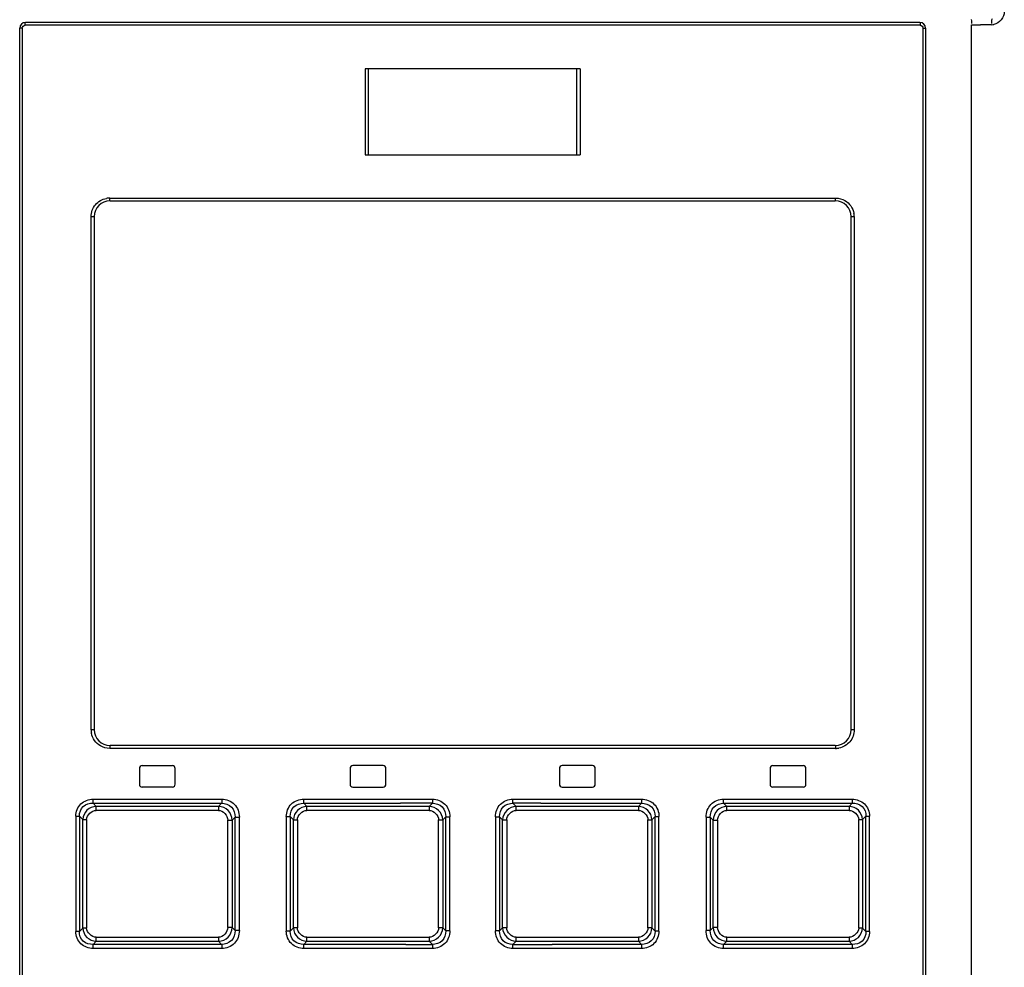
# Model space of a CAD drawing. Header units: inches. Extents: x 0 to 117, y 0 to 83.
# Tile 8 of 57: x 18.24 to 20.94, y 49.86 to 52.46. Entities that reach past the tile are written whole.
import ezdxf

# ---------------------------------------------------------------- set-up
doc = ezdxf.new("R2010")
doc.units = ezdxf.units.IN
doc.header["$LTSCALE"] = 6.431102
doc.header["$MEASUREMENT"] = 0
doc.layers.get('0').update_dxf_attribs({"linetype": 'CONTINUOUS'})

msp = doc.modelspace()

# ---------------------------------------------------------------- linework, layer by layer
at = {"color": 7, "linetype": 'CONTINUOUS'}
for p, q in [((18.2375, 47.4292), (18.2375, 52.441)), ((18.2445, 52.441), (18.2375, 52.441)), ((18.2445, 52.441), (18.2445, 47.4292)), ((20.7109, 52.4489), (18.2524, 52.4489)), ((20.71, 52.4568), (18.2533, 52.4568)), ((20.7187, 47.4292), (20.7187, 52.441)), ((20.7187, 52.441), (20.7257, 52.441)), ((20.7257, 52.441), (20.7257, 47.4292)), ((20.8517, 47.3876), (20.8517, 52.4506)), ((19.7769, 52.3298), (19.1863, 52.3298)), ((19.1864, 52.3298), (19.1864, 52.0936)), ((19.1959, 52.0936), (19.1959, 52.3298)), ((19.7673, 52.0936), (19.7673, 52.3298)), ((19.7769, 52.3298), (19.7769, 52.0936)), ((19.1863, 52.0936), (19.7769, 52.0936)), ((18.4849, 51.9745), (20.4784, 51.9745)), ((18.4856, 51.9666), (20.4777, 51.9666)), ((18.4336, 50.5139), (18.4336, 51.9233)), ((18.4336, 51.9233), (18.4423, 51.9233)), ((18.4423, 51.9233), (18.4423, 50.5139)), ((20.521, 50.5139), (20.521, 51.9233)), ((20.521, 51.9233), (20.5296, 51.9233)), ((20.5296, 51.9233), (20.5296, 50.5139)), ((18.4423, 50.5139), (18.4336, 50.5139)), ((20.5296, 50.5139), (20.521, 50.5139)), ((20.4784, 50.4627), (18.4849, 50.4627)), ((20.4777, 50.4706), (18.4856, 50.4706)), ((18.5663, 50.4076), (18.5663, 50.3643)), ((18.5742, 50.4154), (18.6568, 50.4154)), ((18.6647, 50.3643), (18.6647, 50.4076)), ((19.145, 50.4076), (19.145, 50.3643)), ((19.2356, 50.4154), (19.1529, 50.4154)), ((19.2434, 50.3643), (19.2434, 50.4076)), ((19.7198, 50.4076), (19.7198, 50.3643)), ((19.8104, 50.4154), (19.7277, 50.4154)), ((19.8183, 50.3643), (19.8183, 50.4076)), ((20.2986, 50.4076), (20.2986, 50.3643)), ((20.3064, 50.4154), (20.3891, 50.4154)), ((20.397, 50.3643), (20.397, 50.4076)), ((18.6568, 50.3564), (18.5742, 50.3564)), ((19.1529, 50.3564), (19.2356, 50.3564)), ((19.7277, 50.3564), (19.8104, 50.3564)), ((20.3891, 50.3564), (20.3064, 50.3564)), ((18.448, 50.3035), (18.4389, 50.3122)), ((18.4389, 50.3122), (18.5223, 50.3122)), ((18.4397, 50.3233), (18.7927, 50.3233)), ((18.7837, 50.3035), (18.448, 50.3035)), ((18.5223, 50.3122), (18.7922, 50.3122)), ((18.7922, 50.3122), (18.7837, 50.3035)), ((19.0176, 50.3122), (19.0179, 50.3233)), ((19.0264, 50.3035), (19.0176, 50.3122)), ((19.0176, 50.3122), (19.2832, 50.3122)), ((19.0179, 50.3233), (19.371, 50.3233)), ((19.0261, 50.2924), (19.0264, 50.3035)), ((19.3623, 50.3035), (19.0264, 50.3035)), ((19.3709, 50.3122), (19.2832, 50.3122)), ((19.3623, 50.3035), (19.3622, 50.2924)), ((19.3709, 50.3122), (19.3623, 50.3035)), ((19.371, 50.3233), (19.3709, 50.3122)), ((19.5923, 50.3233), (19.9453, 50.3233)), ((19.5923, 50.3122), (19.5923, 50.3233)), ((19.601, 50.3035), (19.5923, 50.3122)), ((19.6688, 50.3122), (19.5923, 50.3122)), ((19.9369, 50.3035), (19.601, 50.3035)), ((19.6011, 50.2924), (19.601, 50.3035)), ((19.6688, 50.3122), (19.9457, 50.3122)), ((19.9457, 50.3122), (19.9369, 50.3035)), ((19.9369, 50.3035), (19.9372, 50.2924)), ((19.9453, 50.3233), (19.9457, 50.3122)), ((20.1705, 50.3233), (20.5236, 50.3233)), ((20.1795, 50.3035), (20.171, 50.3122)), ((20.171, 50.3122), (20.4592, 50.3122)), ((20.5153, 50.3035), (20.1795, 50.3035)), ((20.4592, 50.3122), (20.5243, 50.3122)), ((20.5243, 50.3122), (20.5153, 50.3035)), ((18.3916, 50.2769), (18.3916, 49.9595)), ((18.3916, 50.2769), (18.4015, 50.2769)), ((18.4015, 50.2769), (18.4015, 49.9595)), ((18.4015, 50.2769), (18.4113, 50.2674)), ((18.7833, 50.2924), (18.4473, 50.2924)), ((18.821, 50.2659), (18.829, 50.2741)), ((18.829, 49.9622), (18.829, 50.2741)), ((18.829, 50.2741), (18.8408, 50.2741)), ((18.8408, 49.9622), (18.8408, 50.2741)), ((18.9698, 50.276), (18.9698, 49.9604)), ((18.9698, 50.276), (18.9804, 50.276)), ((18.9804, 50.276), (18.9804, 49.9604)), ((18.9804, 50.276), (18.9896, 50.2669)), ((19.3622, 50.2924), (19.0261, 50.2924)), ((19.3993, 50.2665), (19.4079, 50.2751)), ((19.4079, 49.9613), (19.4079, 50.2751)), ((19.4079, 50.2751), (19.4191, 50.2751)), ((19.4191, 49.9613), (19.4191, 50.2751)), ((19.5442, 50.2751), (19.5442, 49.9613)), ((19.5442, 50.2751), (19.5553, 50.2751)), ((19.5553, 50.2751), (19.5553, 49.9613)), ((19.5553, 50.2751), (19.5639, 50.2665)), ((19.9371, 50.2924), (19.6011, 50.2924)), ((19.9737, 50.2669), (19.9829, 50.276)), ((19.9829, 49.9604), (19.9829, 50.276)), ((19.9829, 50.276), (19.9934, 50.276)), ((19.9934, 49.9604), (19.9934, 50.276)), ((20.1225, 50.2741), (20.1225, 49.9622)), ((20.1225, 50.2741), (20.1343, 50.2741)), ((20.1343, 50.2741), (20.1343, 49.9622)), ((20.1343, 50.2741), (20.1423, 50.2659)), ((20.5159, 50.2924), (20.18, 50.2924)), ((20.5519, 50.2674), (20.5618, 50.2769)), ((20.5618, 49.9595), (20.5618, 50.2769)), ((20.5618, 50.2769), (20.5717, 50.2769)), ((20.5717, 49.9595), (20.5717, 50.2769)), ((18.4113, 49.969), (18.4113, 50.2674)), ((18.4113, 50.2674), (18.4213, 50.2674)), ((18.4213, 50.2674), (18.4213, 49.969)), ((18.8092, 49.9705), (18.8092, 50.2659)), ((18.8092, 50.2659), (18.821, 50.2659)), ((18.821, 50.2659), (18.821, 49.9705)), ((18.9896, 49.9695), (18.9896, 50.2669)), ((18.9896, 50.2669), (19.0002, 50.2669)), ((19.0002, 50.2669), (19.0002, 49.9695)), ((19.3881, 49.9699), (19.3881, 50.2665)), ((19.3881, 50.2665), (19.3993, 50.2665)), ((19.3993, 50.2665), (19.3993, 49.9699)), ((19.5639, 49.9699), (19.5639, 50.2665)), ((19.5639, 50.2665), (19.5751, 50.2665)), ((19.5751, 50.2665), (19.5751, 49.9699)), ((19.9631, 49.9695), (19.9631, 50.2669)), ((19.9631, 50.2669), (19.9737, 50.2669)), ((19.9737, 50.2669), (19.9737, 49.9695)), ((20.1423, 49.9705), (20.1423, 50.2659)), ((20.1423, 50.2659), (20.1541, 50.2659)), ((20.1541, 50.2659), (20.1541, 49.9705)), ((20.542, 49.969), (20.542, 50.2674)), ((20.542, 50.2674), (20.5519, 50.2674)), ((20.5519, 50.2674), (20.5519, 49.969)), ((18.4015, 49.9595), (18.3916, 49.9595)), ((18.4113, 49.969), (18.4015, 49.9595)), ((18.4213, 49.969), (18.4113, 49.969)), ((18.821, 49.9705), (18.8092, 49.9705)), ((18.829, 49.9622), (18.821, 49.9705)), ((18.8408, 49.9622), (18.829, 49.9622)), ((18.9804, 49.9604), (18.9698, 49.9604)), ((18.9896, 49.9695), (18.9804, 49.9604)), ((19.0002, 49.9695), (18.9896, 49.9695)), ((19.3993, 49.9699), (19.3881, 49.9699)), ((19.4079, 49.9613), (19.3993, 49.9699)), ((19.4191, 49.9613), (19.4079, 49.9613)), ((19.5553, 49.9613), (19.5442, 49.9613)), ((19.5639, 49.9699), (19.5553, 49.9613)), ((19.5751, 49.9699), (19.5639, 49.9699)), ((19.9737, 49.9695), (19.9631, 49.9695)), ((19.9829, 49.9604), (19.9737, 49.9695)), ((19.9934, 49.9604), (19.9829, 49.9604)), ((20.1343, 49.9622), (20.1225, 49.9622)), ((20.1423, 49.9705), (20.1343, 49.9622)), ((20.1541, 49.9705), (20.1423, 49.9705)), ((20.5519, 49.969), (20.542, 49.969)), ((20.5618, 49.9595), (20.5519, 49.969)), ((20.5717, 49.9595), (20.5618, 49.9595)), ((18.4389, 49.9242), (18.448, 49.9329)), ((18.586, 49.9242), (18.4389, 49.9242)), ((18.4473, 49.944), (18.7833, 49.944)), ((18.448, 49.9329), (18.7837, 49.9329)), ((18.7922, 49.9242), (18.586, 49.9242)), ((18.7837, 49.9329), (18.7922, 49.9242)), ((19.0176, 49.9242), (19.0264, 49.9329)), ((19.2979, 49.9242), (19.0176, 49.9242)), ((19.0179, 49.9131), (19.0176, 49.9242)), ((19.0264, 49.9329), (19.0261, 49.944)), ((19.0261, 49.9439), (19.3622, 49.9439)), ((19.0264, 49.9329), (19.3623, 49.9328)), ((19.2979, 49.9242), (19.3709, 49.9242)), ((19.3622, 49.9439), (19.3623, 49.9328)), ((19.3623, 49.9328), (19.3709, 49.9242)), ((19.3709, 49.9242), (19.371, 49.9131)), ((19.5923, 49.9242), (19.601, 49.9328)), ((19.5923, 49.9131), (19.5923, 49.9242)), ((19.5923, 49.9242), (19.6903, 49.9242)), ((19.601, 49.9328), (19.6011, 49.9439)), ((19.601, 49.9328), (19.9369, 49.9329)), ((19.6011, 49.9439), (19.9371, 49.9439)), ((19.6903, 49.9242), (19.6997, 49.9242)), ((19.9457, 49.9242), (19.6997, 49.9242)), ((19.9372, 49.944), (19.9369, 49.9329)), ((19.9369, 49.9329), (19.9457, 49.9242)), ((19.9457, 49.9242), (19.9453, 49.9131)), ((20.171, 49.9242), (20.1795, 49.9329)), ((20.5243, 49.9242), (20.171, 49.9242)), ((20.1795, 49.9329), (20.5153, 49.9329)), ((20.18, 49.944), (20.5159, 49.944)), ((20.5153, 49.9329), (20.5243, 49.9242)), ((18.7927, 49.9131), (18.4397, 49.9131)), ((19.371, 49.9131), (19.0179, 49.9131)), ((19.9453, 49.9131), (19.5923, 49.9131)), ((20.5236, 49.9131), (20.1705, 49.9131))]:
    msp.add_line(p, q, dxfattribs=at)
for points in [[(18.4389, 50.3122), (18.439, 50.3126), (18.4391, 50.313), (18.4392, 50.3135), (18.4392, 50.314), (18.4393, 50.3146), (18.4394, 50.3153), (18.4394, 50.316), (18.4395, 50.3167), (18.4395, 50.3175)], [(18.4395, 50.3175), (18.4395, 50.3181), (18.4396, 50.3187), (18.4396, 50.3193), (18.4396, 50.32), (18.4396, 50.3206), (18.4396, 50.3213), (18.4397, 50.322), (18.4397, 50.3226), (18.4397, 50.3233)]]:
    msp.add_lwpolyline(points, dxfattribs=at)
for centre, radius, start, end in [((18.2533, 52.441), 0.0157, 90, 180), ((20.71, 52.441), 0.0157, 0, 90), ((20.8636, 64.3626), 11.912, 269.94294, 270.05968), ((20.891, 38.0731), 14.3775, 89.93805, 90.05988), ((20.9066, 52.4852), 0.0346, 269.9362, 280.9676), ((18.4856, 51.9233), 0.0433, 90, 180), ((18.4867, 51.9146), 0.0599, 91.7165, 100.6323), ((20.4777, 51.9233), 0.0433, 0, 90), ((20.4709, 51.9217), 0.0588, 1.5755, 10.6022), ((18.4924, 50.5155), 0.0588, 181.5755, 190.6022), ((18.4856, 50.5139), 0.0433, 180, 270), ((20.4777, 50.5139), 0.0433, 270, 360), ((20.4766, 50.5226), 0.0599, 271.7165, 280.6323), ((18.5742, 50.4076), 0.00787, 90, 180), ((18.6568, 50.4076), 0.00787, 0, 90), ((19.1529, 50.4076), 0.00787, 89.9989, 179.999), ((19.2356, 50.4076), 0.00787, 0, 90.0006), ((19.7277, 50.4076), 0.00787, 89.9994, 179.9994), ((19.8104, 50.4076), 0.00787, 0, 90.001), ((20.3064, 50.4076), 0.00787, 90, 180), ((20.3891, 50.4076), 0.00787, 0, 90), ((18.5742, 50.3643), 0.00787, 180, 270), ((18.6568, 50.3643), 0.00787, 270, 360), ((19.1529, 50.3643), 0.00787, 180.0012, 270.001), ((19.2356, 50.3643), 0.00787, 269.9994, 360), ((19.7277, 50.3643), 0.00787, 180.0006, 270.0006), ((19.8104, 50.3643), 0.00787, 269.9988, 360), ((20.3064, 50.3643), 0.00787, 180, 270), ((20.3891, 50.3643), 0.00787, 270, 360)]:
    msp.add_arc(centre, radius, start, end, dxfattribs=at)
for points, knots in [([(20.851, 52.4648), (20.8515, 52.4625), (20.8516, 52.4589), (20.8514, 52.4553), (20.8513, 52.4541)], [0, 0, 0, 0, 0.654872, 1, 1, 1, 1]), ([(20.9084, 52.4663), (20.9072, 52.4661), (20.9068, 52.4602), (20.9066, 52.4569), (20.9069, 52.4538)], [0, 0, 0, 0, 0.270184, 1, 1, 1, 1]), ([(18.2524, 52.4489), (18.2524, 52.4508), (18.2529, 52.4526), (18.2525, 52.4568), (18.2533, 52.4568)], [0, 0, 0, 0, 0.700029, 1, 1, 1, 1]), ([(20.71, 52.4568), (20.7108, 52.4568), (20.7103, 52.4526), (20.7109, 52.4508), (20.7109, 52.4489)], [0, 0, 0, 0, 0.299971, 1, 1, 1, 1]), ([(18.4856, 51.9666), (18.4848, 51.9666), (18.4854, 51.9709), (18.4849, 51.9726), (18.4849, 51.9745)], [0, 0, 0, 0, 0.299736, 1, 1, 1, 1]), ([(20.4777, 51.9666), (20.4785, 51.9666), (20.4778, 51.9709), (20.4784, 51.9726), (20.4784, 51.9745)], [0, 0, 0, 0, 0.299735, 1, 1, 1, 1]), ([(18.4856, 50.4706), (18.4848, 50.4706), (18.4854, 50.4663), (18.4849, 50.4645), (18.4849, 50.4627)], [0, 0, 0, 0, 0.299735, 1, 1, 1, 1]), ([(20.4777, 50.4706), (20.4785, 50.4706), (20.4778, 50.4663), (20.4784, 50.4645), (20.4784, 50.4627)], [0, 0, 0, 0, 0.299736, 1, 1, 1, 1]), ([(18.3916, 50.2769), (18.3918, 50.289), (18.4015, 50.3149), (18.4275, 50.3231), (18.4397, 50.3233)], [0, 0, 0, 0, 0.499878, 1, 1, 1, 1]), ([(18.4015, 50.2769), (18.4013, 50.2863), (18.409, 50.3067), (18.4295, 50.3126), (18.4389, 50.3122)], [0, 0, 0, 0, 0.501534, 1, 1, 1, 1]), ([(18.448, 50.3035), (18.4387, 50.3032), (18.4197, 50.2956), (18.4116, 50.2766), (18.4113, 50.2674)], [0, 0, 0, 0, 0.501114, 1, 1, 1, 1]), ([(18.4473, 50.2924), (18.4473, 50.2955), (18.4474, 50.2992), (18.4478, 50.3029), (18.448, 50.3035)], [0, 0, 0, 0, 0.840526, 1, 1, 1, 1]), ([(18.7837, 50.3035), (18.7836, 50.3029), (18.7833, 50.2992), (18.7833, 50.2955), (18.7833, 50.2924)], [0, 0, 0, 0, 0.15855, 1, 1, 1, 1]), ([(18.821, 50.2659), (18.8207, 50.2754), (18.8128, 50.295), (18.7932, 50.3033), (18.7837, 50.3035)], [0, 0, 0, 0, 0.501134, 1, 1, 1, 1]), ([(18.7927, 50.3233), (18.7927, 50.3202), (18.7926, 50.3165), (18.7923, 50.3128), (18.7922, 50.3122)], [0, 0, 0, 0, 0.841415, 1, 1, 1, 1]), ([(18.7922, 50.3122), (18.8019, 50.3124), (18.8226, 50.3046), (18.8292, 50.2838), (18.829, 50.2741)], [0, 0, 0, 0, 0.499721, 1, 1, 1, 1]), ([(18.7927, 50.3233), (18.8052, 50.323), (18.8316, 50.3132), (18.8406, 50.2866), (18.8408, 50.2741)], [0, 0, 0, 0, 0.49919, 1, 1, 1, 1]), ([(18.9698, 50.276), (18.9701, 50.2882), (18.9795, 50.3143), (19.0057, 50.3232), (19.0179, 50.3233)], [0, 0, 0, 0, 0.499746, 1, 1, 1, 1]), ([(18.9804, 50.276), (18.9802, 50.2855), (18.9876, 50.3059), (19.0081, 50.3124), (19.0176, 50.3122)], [0, 0, 0, 0, 0.500285, 1, 1, 1, 1]), ([(19.0264, 50.3035), (19.0171, 50.3032), (18.9979, 50.2955), (18.9898, 50.2762), (18.9896, 50.2669)], [0, 0, 0, 0, 0.500612, 1, 1, 1, 1]), ([(19.3993, 50.2665), (19.3991, 50.2759), (19.3911, 50.2953), (19.3717, 50.3033), (19.3623, 50.3035)], [0, 0, 0, 0, 0.500169, 1, 1, 1, 1]), ([(19.3709, 50.3122), (19.3805, 50.3124), (19.4011, 50.3052), (19.4081, 50.2846), (19.4079, 50.2751)], [0, 0, 0, 0, 0.500146, 1, 1, 1, 1]), ([(19.371, 50.3233), (19.3833, 50.323), (19.4096, 50.3137), (19.4189, 50.2874), (19.4191, 50.2751)], [0, 0, 0, 0, 0.499897, 1, 1, 1, 1]), ([(19.5442, 50.2751), (19.5445, 50.2874), (19.5536, 50.3137), (19.5799, 50.3232), (19.5923, 50.3233)], [0, 0, 0, 0, 0.500038, 1, 1, 1, 1]), ([(19.5553, 50.2751), (19.5551, 50.2846), (19.5622, 50.3053), (19.5828, 50.3124), (19.5923, 50.3122)], [0, 0, 0, 0, 0.500109, 1, 1, 1, 1]), ([(19.601, 50.3035), (19.5916, 50.3033), (19.5722, 50.2953), (19.5642, 50.2759), (19.5639, 50.2665)], [0, 0, 0, 0, 0.499879, 1, 1, 1, 1]), ([(19.9737, 50.2669), (19.9734, 50.2762), (19.9654, 50.2955), (19.9462, 50.3032), (19.9369, 50.3035)], [0, 0, 0, 0, 0.49944, 1, 1, 1, 1]), ([(19.9453, 50.3233), (19.9576, 50.323), (19.9836, 50.3143), (19.9934, 50.2882), (19.9934, 50.276)], [0, 0, 0, 0, 0.500172, 1, 1, 1, 1]), ([(19.9457, 50.3122), (19.9552, 50.3125), (19.9757, 50.3059), (19.9831, 50.2855), (19.9829, 50.276)], [0, 0, 0, 0, 0.499998, 1, 1, 1, 1]), ([(20.1225, 50.2741), (20.1228, 50.2866), (20.1317, 50.313), (20.1581, 50.3232), (20.1705, 50.3233)], [0, 0, 0, 0, 0.500757, 1, 1, 1, 1]), ([(20.1343, 50.2741), (20.134, 50.2838), (20.1407, 50.3046), (20.1614, 50.3123), (20.171, 50.3122)], [0, 0, 0, 0, 0.500504, 1, 1, 1, 1]), ([(20.1795, 50.3035), (20.1701, 50.3033), (20.1505, 50.295), (20.1426, 50.2754), (20.1423, 50.2659)], [0, 0, 0, 0, 0.498911, 1, 1, 1, 1]), ([(20.171, 50.3122), (20.1709, 50.3128), (20.1706, 50.3165), (20.1705, 50.3202), (20.1705, 50.3233)], [0, 0, 0, 0, 0.158594, 1, 1, 1, 1]), ([(20.18, 50.2924), (20.18, 50.2955), (20.1799, 50.2992), (20.1796, 50.3029), (20.1795, 50.3035)], [0, 0, 0, 0, 0.841452, 1, 1, 1, 1]), ([(20.5519, 50.2674), (20.5517, 50.2766), (20.5436, 50.2956), (20.5246, 50.3032), (20.5153, 50.3035)], [0, 0, 0, 0, 0.498941, 1, 1, 1, 1]), ([(20.5153, 50.3035), (20.5155, 50.3029), (20.5159, 50.2992), (20.516, 50.2955), (20.516, 50.2924)], [0, 0, 0, 0, 0.159474, 1, 1, 1, 1]), ([(20.5236, 50.3233), (20.5236, 50.3202), (20.5238, 50.3165), (20.5242, 50.3128), (20.5243, 50.3122)], [0, 0, 0, 0, 0.84049, 1, 1, 1, 1]), ([(20.5236, 50.3233), (20.5357, 50.323), (20.5616, 50.3149), (20.5717, 50.289), (20.5717, 50.2769)], [0, 0, 0, 0, 0.500027, 1, 1, 1, 1]), ([(20.5243, 50.3122), (20.5337, 50.3126), (20.5543, 50.3067), (20.5621, 50.2863), (20.5618, 50.2769)], [0, 0, 0, 0, 0.498962, 1, 1, 1, 1]), ([(18.4397, 49.9131), (18.4275, 49.9134), (18.4017, 49.9215), (18.3916, 49.9474), (18.3916, 49.9595)], [0, 0, 0, 0, 0.500027, 1, 1, 1, 1]), ([(18.4389, 49.9242), (18.4295, 49.9238), (18.409, 49.9297), (18.4012, 49.9501), (18.4015, 49.9595)], [0, 0, 0, 0, 0.49896, 1, 1, 1, 1]), ([(18.4113, 49.969), (18.4116, 49.9598), (18.4196, 49.9408), (18.4387, 49.9332), (18.448, 49.9329)], [0, 0, 0, 0, 0.498941, 1, 1, 1, 1]), ([(18.7837, 49.9329), (18.7932, 49.9331), (18.8128, 49.9414), (18.8207, 49.9609), (18.821, 49.9705)], [0, 0, 0, 0, 0.498911, 1, 1, 1, 1]), ([(18.829, 49.9622), (18.8292, 49.9526), (18.8225, 49.9318), (18.8019, 49.924), (18.7922, 49.9242)], [0, 0, 0, 0, 0.500504, 1, 1, 1, 1]), ([(18.8408, 49.9622), (18.8405, 49.9498), (18.8316, 49.9233), (18.8052, 49.9132), (18.7927, 49.9131)], [0, 0, 0, 0, 0.500757, 1, 1, 1, 1]), ([(19.0179, 49.9131), (19.0057, 49.9134), (18.9797, 49.9221), (18.9699, 49.9482), (18.9698, 49.9604)], [0, 0, 0, 0, 0.500172, 1, 1, 1, 1]), ([(19.0176, 49.9242), (19.0081, 49.9239), (18.9876, 49.9305), (18.9802, 49.9509), (18.9804, 49.9604)], [0, 0, 0, 0, 0.499998, 1, 1, 1, 1]), ([(18.9896, 49.9695), (18.9899, 49.9601), (18.9979, 49.9409), (19.0171, 49.9331), (19.0264, 49.9329)], [0, 0, 0, 0, 0.49944, 1, 1, 1, 1]), ([(19.3623, 49.9328), (19.3717, 49.9331), (19.3911, 49.9411), (19.3991, 49.9605), (19.3993, 49.9699)], [0, 0, 0, 0, 0.499879, 1, 1, 1, 1]), ([(19.4079, 49.9613), (19.4082, 49.9517), (19.4011, 49.9311), (19.3805, 49.924), (19.3709, 49.9242)], [0, 0, 0, 0, 0.500109, 1, 1, 1, 1]), ([(19.4191, 49.9613), (19.4188, 49.949), (19.4096, 49.9227), (19.3834, 49.9132), (19.371, 49.9131)], [0, 0, 0, 0, 0.500038, 1, 1, 1, 1]), ([(19.5923, 49.9131), (19.5799, 49.9134), (19.5537, 49.9226), (19.5443, 49.949), (19.5442, 49.9613)], [0, 0, 0, 0, 0.499897, 1, 1, 1, 1]), ([(19.5923, 49.9242), (19.5828, 49.924), (19.5622, 49.9311), (19.5552, 49.9517), (19.5553, 49.9613)], [0, 0, 0, 0, 0.500146, 1, 1, 1, 1]), ([(19.5639, 49.9699), (19.5642, 49.9605), (19.5722, 49.9411), (19.5916, 49.9331), (19.601, 49.9328)], [0, 0, 0, 0, 0.500169, 1, 1, 1, 1]), ([(19.9369, 49.9329), (19.9462, 49.9332), (19.9654, 49.9409), (19.9734, 49.9601), (19.9737, 49.9695)], [0, 0, 0, 0, 0.500612, 1, 1, 1, 1]), ([(19.9934, 49.9604), (19.9932, 49.9482), (19.9837, 49.9221), (19.9576, 49.9132), (19.9453, 49.9131)], [0, 0, 0, 0, 0.499746, 1, 1, 1, 1]), ([(19.9829, 49.9604), (19.9831, 49.9509), (19.9756, 49.9305), (19.9551, 49.9239), (19.9457, 49.9242)], [0, 0, 0, 0, 0.500285, 1, 1, 1, 1]), ([(20.1705, 49.9131), (20.1581, 49.9134), (20.1317, 49.9232), (20.1227, 49.9498), (20.1225, 49.9622)], [0, 0, 0, 0, 0.49919, 1, 1, 1, 1]), ([(20.171, 49.9242), (20.1614, 49.924), (20.1407, 49.9318), (20.1341, 49.9526), (20.1343, 49.9622)], [0, 0, 0, 0, 0.499721, 1, 1, 1, 1]), ([(20.1423, 49.9705), (20.1426, 49.9609), (20.1505, 49.9414), (20.1701, 49.9331), (20.1795, 49.9329)], [0, 0, 0, 0, 0.501134, 1, 1, 1, 1]), ([(20.5153, 49.9329), (20.5246, 49.9332), (20.5436, 49.9408), (20.5517, 49.9598), (20.5519, 49.969)], [0, 0, 0, 0, 0.501114, 1, 1, 1, 1]), ([(20.5717, 49.9595), (20.5714, 49.9474), (20.5617, 49.9215), (20.5357, 49.9133), (20.5236, 49.9131)], [0, 0, 0, 0, 0.499878, 1, 1, 1, 1]), ([(20.5618, 49.9595), (20.562, 49.9501), (20.5543, 49.9297), (20.5337, 49.9238), (20.5243, 49.9242)], [0, 0, 0, 0, 0.501533, 1, 1, 1, 1]), ([(18.4397, 49.9131), (18.4397, 49.9162), (18.4395, 49.9199), (18.4391, 49.9236), (18.4389, 49.9242)], [0, 0, 0, 0, 0.840503, 1, 1, 1, 1]), ([(18.448, 49.9329), (18.4478, 49.9335), (18.4474, 49.9372), (18.4473, 49.9409), (18.4473, 49.944)], [0, 0, 0, 0, 0.159474, 1, 1, 1, 1]), ([(18.7833, 49.944), (18.7833, 49.9408), (18.7833, 49.9371), (18.7836, 49.9334), (18.7837, 49.9329)], [0, 0, 0, 0, 0.841452, 1, 1, 1, 1]), ([(18.7922, 49.9242), (18.7923, 49.9236), (18.7926, 49.9199), (18.7927, 49.9162), (18.7927, 49.9131)], [0, 0, 0, 0, 0.158588, 1, 1, 1, 1]), ([(20.1705, 49.9131), (20.1705, 49.9162), (20.1706, 49.9199), (20.1709, 49.9236), (20.171, 49.9242)], [0, 0, 0, 0, 0.841407, 1, 1, 1, 1]), ([(20.1795, 49.9329), (20.1796, 49.9334), (20.1799, 49.9371), (20.18, 49.9408), (20.18, 49.944)], [0, 0, 0, 0, 0.15855, 1, 1, 1, 1]), ([(20.516, 49.944), (20.516, 49.9409), (20.5159, 49.9372), (20.5155, 49.9335), (20.5153, 49.9329)], [0, 0, 0, 0, 0.840527, 1, 1, 1, 1]), ([(20.5244, 49.9242), (20.5242, 49.9236), (20.5238, 49.9199), (20.5236, 49.9162), (20.5236, 49.9131)], [0, 0, 0, 0, 0.159475, 1, 1, 1, 1])]:
    msp.add_open_spline(points, degree=3, knots=knots, dxfattribs=at)
for points in [[(20.9418, 52.4859), (20.9418, 52.4709), (20.9279, 52.454), (20.9132, 52.4512)], [(18.2445, 52.441), (18.2445, 52.4447), (18.2487, 52.4489), (18.2524, 52.4489)], [(20.7109, 52.4489), (20.7146, 52.4489), (20.7187, 52.4447), (20.7187, 52.441)], [(18.4336, 51.9233), (18.434, 51.935), (18.4381, 51.9472), (18.4456, 51.9562)], [(18.4456, 51.9562), (18.453, 51.9651), (18.4642, 51.9714), (18.4756, 51.9735)], [(20.4784, 51.9745), (20.4873, 51.9742), (20.4964, 51.972), (20.5041, 51.9676)], [(20.5041, 51.9676), (20.5165, 51.9606), (20.526, 51.9465), (20.5286, 51.9325)], [(18.4592, 50.4696), (18.4468, 50.4766), (18.4373, 50.4906), (18.4346, 50.5047)], [(20.5296, 50.5139), (20.5293, 50.5022), (20.5252, 50.4899), (20.5177, 50.481)], [(18.4849, 50.4627), (18.476, 50.463), (18.4669, 50.4652), (18.4592, 50.4696)], [(20.5177, 50.481), (20.5103, 50.4721), (20.499, 50.4658), (20.4877, 50.4637)], [(18.4213, 50.2674), (18.4214, 50.2794), (18.4353, 50.2923), (18.4473, 50.2924)], [(18.7833, 50.2924), (18.7956, 50.2923), (18.8091, 50.2783), (18.8092, 50.2659)], [(19.0002, 50.2669), (19.0002, 50.2791), (19.014, 50.2924), (19.0261, 50.2924)], [(19.3622, 50.2924), (19.3744, 50.2924), (19.3881, 50.2787), (19.3881, 50.2665)], [(19.5751, 50.2665), (19.5752, 50.2787), (19.5888, 50.2924), (19.6011, 50.2924)], [(19.9371, 50.2924), (19.9493, 50.2924), (19.963, 50.2791), (19.9631, 50.2669)], [(20.1541, 50.2659), (20.1542, 50.2783), (20.1676, 50.2923), (20.18, 50.2924)], [(20.5159, 50.2924), (20.528, 50.2923), (20.5419, 50.2794), (20.542, 50.2674)], [(18.4473, 49.944), (18.4353, 49.9441), (18.4214, 49.957), (18.4213, 49.969)], [(18.8092, 49.9705), (18.8091, 49.9581), (18.7956, 49.9441), (18.7833, 49.944)], [(19.0261, 49.9439), (19.014, 49.944), (19.0002, 49.9573), (19.0002, 49.9695)], [(19.3881, 49.9699), (19.3881, 49.9577), (19.3744, 49.944), (19.3622, 49.9439)], [(19.6011, 49.9439), (19.5888, 49.944), (19.5752, 49.9577), (19.5751, 49.9699)], [(19.9631, 49.9695), (19.9631, 49.9573), (19.9493, 49.944), (19.9371, 49.9439)], [(20.18, 49.944), (20.1676, 49.9441), (20.1542, 49.9581), (20.1541, 49.9705)], [(20.542, 49.969), (20.5419, 49.957), (20.528, 49.9441), (20.5159, 49.944)]]:
    msp.add_open_spline(points, degree=3, dxfattribs=at)

doc.saveas('drawing.dxf')
